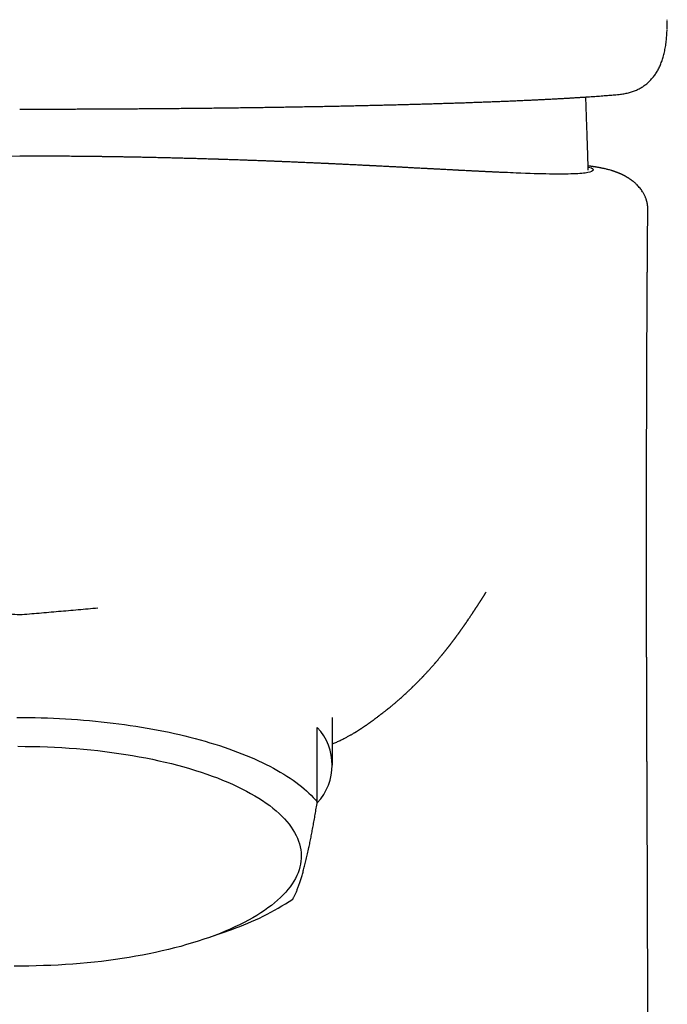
# Model space of a CAD drawing. Header units: millimetres. Extents: x 8 to 789, y 12 to 760.
# Tile 12 of 33: x 350 to 375, y 617 to 655. Entities that reach past the tile are written whole.
import ezdxf

# ---------------------------------------------------------------- set-up
doc = ezdxf.new("R2010")
doc.units = ezdxf.units.MM

msp = doc.modelspace()

# ---------------------------------------------------------------- linework, layer by layer
at = {"color": 7, "linetype": 'Continuous', "lineweight": 30}
for p, q in [((375.029, 654.934), (375.028, 654.968)), ((371.908, 651.881), (371.904, 652)), ((350.183, 649.722), (349.627, 649.719)), ((350.488, 649.721), (350.183, 649.722)), ((362.183, 626.339), (362.183, 628.172)), ((361.6, 624.923), (361.6, 627.783)), ((357.504, 619.739), (358.317, 620.032))]:
    msp.add_line(p, q, dxfattribs=at)
at = {"color": 7, "linetype": 'Continuous', "lineweight": 30, "flags": 128}
for points in [[(350.075, 628.168), (350.309, 628.168), (350.543, 628.166), (350.776, 628.162), (351.01, 628.157), (351.243, 628.15), (351.476, 628.141), (351.708, 628.13), (351.94, 628.117), (352.171, 628.103), (352.401, 628.087), (352.63, 628.069), (352.859, 628.05), (353.086, 628.029), (353.313, 628.006), (353.538, 627.981), (353.762, 627.955), (353.984, 627.926), (354.205, 627.897), (354.425, 627.865), (354.643, 627.832), (354.859, 627.797), (355.074, 627.761), (355.286, 627.723), (355.497, 627.683), (355.706, 627.642), (355.912, 627.599), (356.117, 627.555), (356.319, 627.509), (356.519, 627.461), (356.716, 627.412), (356.911, 627.362), (357.103, 627.31), (357.293, 627.256), (357.48, 627.201), (357.664, 627.145), (357.846, 627.087), (358.024, 627.028), (358.2, 626.968), (358.372, 626.906), (358.542, 626.843), (358.708, 626.779), (358.871, 626.713), (359.031, 626.647), (359.187, 626.579), (359.34, 626.51), (359.489, 626.439), (359.635, 626.368), (359.777, 626.295), (359.916, 626.222), (360.051, 626.147), (360.182, 626.071), (360.31, 625.995), (360.433, 625.917), (360.553, 625.839), (360.669, 625.759), (360.78, 625.679), (360.888, 625.598), (360.992, 625.516), (361.091, 625.433), (361.187, 625.35), (361.278, 625.266), (361.365, 625.181), (361.448, 625.095), (361.526, 625.009), (361.6, 624.923)], [(351.242, 627.041), (351.523, 627.029), (351.803, 627.014), (352.082, 626.996), (352.359, 626.975), (352.636, 626.951), (352.91, 626.925), (353.183, 626.895), (353.453, 626.863), (353.722, 626.828), (353.987, 626.791), (354.251, 626.751), (354.511, 626.708), (354.769, 626.662), (355.023, 626.614), (355.274, 626.563), (355.522, 626.51), (355.766, 626.454), (356.006, 626.395), (356.242, 626.335), (356.474, 626.271), (356.702, 626.206), (356.925, 626.138), (357.143, 626.068), (357.357, 625.996), (357.566, 625.921), (357.77, 625.845), (357.968, 625.766), (358.162, 625.685), (358.349, 625.603), (358.532, 625.518), (358.708, 625.432), (358.879, 625.344), (359.043, 625.254), (359.202, 625.163), (359.355, 625.07), (359.501, 624.975), (359.64, 624.879), (359.774, 624.782), (359.9, 624.683), (360.02, 624.583), (360.134, 624.482), (360.24, 624.379), (360.34, 624.276), (360.432, 624.172), (360.518, 624.066), (360.597, 623.96), (360.668, 623.853), (360.732, 623.746), (360.789, 623.637), (360.839, 623.529), (360.881, 623.42), (360.916, 623.31), (360.944, 623.2), (360.964, 623.09), (360.977, 622.979), (360.983, 622.869), (360.981, 622.758), (360.972, 622.648), (360.955, 622.538), (360.931, 622.428), (360.9, 622.318), (360.861, 622.208), (360.815, 622.099), (360.761, 621.991), (360.701, 621.883), (360.633, 621.776), (360.558, 621.669), (360.476, 621.564), (360.387, 621.459), (360.291, 621.355), (360.188, 621.252), (360.078, 621.15), (359.961, 621.05), (359.838, 620.95), (359.708, 620.852), (359.571, 620.755), (359.428, 620.66), (359.279, 620.566), (359.123, 620.474), (358.962, 620.383), (358.794, 620.294), (358.62, 620.207), (358.441, 620.122), (358.256, 620.038), (358.065, 619.957), (357.869, 619.877), (357.668, 619.799), (357.462, 619.724), (357.251, 619.651), (357.034, 619.579), (356.813, 619.51), (356.588, 619.444), (356.358, 619.379), (356.124, 619.317), (355.886, 619.258), (355.644, 619.201), (355.398, 619.146), (355.149, 619.094), (354.896, 619.045), (354.64, 618.998), (354.381, 618.953), (354.119, 618.912), (353.855, 618.873), (353.587, 618.837), (353.318, 618.803), (353.046, 618.773), (352.773, 618.745), (352.497, 618.72), (352.22, 618.697), (351.942, 618.678), (351.663, 618.661), (351.382, 618.648), (351.101, 618.637), (350.819, 618.629), (350.536, 618.624), (350.254, 618.622), (349.971, 618.622)], [(350.113, 627.061), (350.395, 627.06), (350.678, 627.057), (350.96, 627.05), (351.242, 627.041)]]:
    msp.add_lwpolyline(points, dxfattribs=at)
at = {"color": 7, "linetype": 'Continuous', "lineweight": 30}
for centre, radius, start, end in [((360.059, 626.339), 2.112, 316.7259, 43.1363), ((355.019, 629.631), 10.15, 288.9615, 303.7621)]:
    msp.add_arc(centre, radius, start, end, dxfattribs=at)
for points, knots in [([(375.009, 654.348), (375.012, 654.393), (375.018, 654.476), (375.022, 654.559), (375.023, 654.597)], [0, 0, 0, 0, 0.54423, 1, 1, 1, 1]), ([(375.024, 654.611), (375.025, 654.631), (375.027, 654.69), (375.029, 654.785), (375.03, 654.867), (375.029, 654.91), (375.029, 654.916)], [0, 0, 0, 0, 0.188573, 0.56382, 0.939549, 1, 1, 1, 1]), ([(373.184, 652.1), (373.215, 652.103), (373.276, 652.109), (373.366, 652.123), (373.453, 652.139), (373.536, 652.159), (373.617, 652.181), (373.696, 652.206), (373.773, 652.235), (373.846, 652.265), (373.918, 652.299), (373.987, 652.335), (374.053, 652.374), (374.117, 652.416), (374.179, 652.46), (374.239, 652.507), (374.296, 652.556), (374.352, 652.608), (374.404, 652.663), (374.455, 652.72), (374.504, 652.779), (374.55, 652.842), (374.595, 652.907), (374.637, 652.975), (374.677, 653.046), (374.715, 653.12), (374.752, 653.197), (374.785, 653.277), (374.817, 653.36), (374.846, 653.446), (374.873, 653.535), (374.898, 653.628), (374.921, 653.724), (374.942, 653.823), (374.96, 653.926), (374.976, 654.032), (374.99, 654.141), (375.001, 654.246), (375.007, 654.316), (375.009, 654.348)], [0, 0, 0, 0, 0.0292553, 0.0582232, 0.0866145, 0.1140575, 0.1414229, 0.1683117, 0.1947591, 0.2208087, 0.2465084, 0.2719093, 0.2970647, 0.3220288, 0.3468568, 0.3716038, 0.396325, 0.4210769, 0.4456748, 0.4703898, 0.4953528, 0.5205963, 0.5461499, 0.5720383, 0.5982803, 0.6248875, 0.6518623, 0.6791976, 0.7068755, 0.7348668, 0.7631536, 0.7922191, 0.8217379, 0.8516554, 0.8819073, 0.9124268, 0.9431489, 0.9740128, 1, 1, 1, 1]), ([(350.182, 651.535), (350.19, 651.535), (350.287, 651.535), (350.47, 651.535), (350.736, 651.535), (351.006, 651.535), (351.281, 651.536), (351.558, 651.536), (351.835, 651.537), (352.113, 651.538), (352.391, 651.538), (352.669, 651.539), (352.949, 651.541), (353.229, 651.542), (353.509, 651.543), (353.789, 651.545), (354.069, 651.546), (354.349, 651.548), (354.628, 651.55), (354.908, 651.552), (355.187, 651.554), (355.467, 651.556), (355.747, 651.558), (356.026, 651.561), (356.306, 651.563), (356.585, 651.566), (356.864, 651.569), (357.142, 651.572), (357.419, 651.575), (357.695, 651.578), (357.97, 651.581), (358.243, 651.585), (358.516, 651.588), (358.786, 651.592), (359.056, 651.595), (359.324, 651.599), (359.591, 651.603), (359.857, 651.607), (360.121, 651.611), (360.385, 651.616), (360.647, 651.62), (360.909, 651.624), (361.168, 651.629), (361.427, 651.634), (361.683, 651.638), (361.938, 651.643), (362.191, 651.648), (362.443, 651.653), (362.693, 651.659), (362.942, 651.664), (363.189, 651.669), (363.435, 651.675), (363.679, 651.681), (363.92, 651.686), (364.159, 651.692), (364.396, 651.698), (364.632, 651.704), (364.867, 651.71), (365.1, 651.716), (365.33, 651.723), (365.559, 651.729), (365.786, 651.736), (366.01, 651.742), (366.231, 651.749), (366.449, 651.756), (366.665, 651.762), (366.878, 651.769), (367.09, 651.776), (367.3, 651.783), (367.507, 651.791), (367.712, 651.798), (367.915, 651.805), (368.115, 651.813), (368.312, 651.82), (368.507, 651.828), (368.7, 651.836), (368.891, 651.843), (369.079, 651.851), (369.264, 651.859), (369.447, 651.867), (369.626, 651.875), (369.803, 651.883), (369.977, 651.892), (370.149, 651.9), (370.318, 651.908), (370.484, 651.917), (370.647, 651.925), (370.808, 651.934), (370.966, 651.943), (371.12, 651.951), (371.272, 651.96), (371.42, 651.969), (371.564, 651.978), (371.706, 651.987), (371.846, 651.996), (371.982, 652.005), (372.115, 652.014), (372.245, 652.023), (372.371, 652.032), (372.494, 652.041), (372.614, 652.051), (372.731, 652.06), (372.844, 652.069), (372.955, 652.079), (373.061, 652.088), (373.138, 652.095), (373.178, 652.099), (373.184, 652.1)], [0, 0, 0, 0, 0.0007774, 0.0097343, 0.0183869, 0.027491, 0.0367425, 0.0460117, 0.0553012, 0.064614, 0.0739526, 0.0833198, 0.0927243, 0.1021722, 0.1116295, 0.1210984, 0.1305811, 0.1400797, 0.1495963, 0.1591331, 0.1686924, 0.1782762, 0.1878868, 0.1975262, 0.2071967, 0.2169026, 0.226596, 0.2362948, 0.2460087, 0.2557299, 0.2654503, 0.2751606, 0.2848484, 0.2945328, 0.3042196, 0.3139066, 0.3235954, 0.333288, 0.3429867, 0.3526934, 0.3624416, 0.3721837, 0.3819218, 0.3916579, 0.401394, 0.4111317, 0.4208727, 0.430619, 0.4403728, 0.4501359, 0.4599104, 0.4696983, 0.4795027, 0.4892409, 0.4989788, 0.508748, 0.5185424, 0.5283563, 0.5381835, 0.548018, 0.5578536, 0.5676821, 0.5774973, 0.5872933, 0.5970638, 0.6068029, 0.6165227, 0.6263269, 0.6361251, 0.6459193, 0.6557115, 0.6655038, 0.6752977, 0.685095, 0.6948978, 0.7047081, 0.7145279, 0.7243593, 0.7342043, 0.7440678, 0.7538519, 0.7636372, 0.7734446, 0.7832691, 0.7931058, 0.8029499, 0.8127966, 0.82264, 0.8324748, 0.8422964, 0.8521003, 0.8618821, 0.8716377, 0.881373, 0.8911894, 0.9009817, 0.9107522, 0.9205035, 0.9302382, 0.9399589, 0.9496683, 0.9593693, 0.9690649, 0.9787582, 0.9884522, 0.9981495, 1, 1, 1, 1]), ([(371.995, 649.195), (371.993, 649.262), (371.986, 649.557), (371.969, 650.11), (371.941, 650.939), (371.92, 651.539), (371.908, 651.881)], [0, 0, 0, 0, 0.074948, 0.329637, 0.617712, 1, 1, 1, 1]), ([(368.849, 649.094), (368.843, 649.095), (368.823, 649.095), (368.787, 649.097), (368.736, 649.099), (368.677, 649.102), (368.608, 649.105), (368.543, 649.108), (368.488, 649.111), (368.45, 649.112), (368.421, 649.114), (368.398, 649.115), (368.377, 649.116), (368.356, 649.117), (368.327, 649.118), (368.292, 649.12), (368.25, 649.122), (368.206, 649.124), (368.151, 649.126), (368.094, 649.129), (368.034, 649.132), (367.975, 649.135), (367.92, 649.137), (367.871, 649.14), (367.829, 649.142), (367.789, 649.144), (367.753, 649.146), (367.724, 649.147), (367.702, 649.148), (367.684, 649.149), (367.668, 649.15), (367.647, 649.151), (367.619, 649.152), (367.583, 649.154), (367.543, 649.156), (367.499, 649.159), (367.446, 649.161), (367.382, 649.164), (367.307, 649.168), (367.221, 649.173), (367.145, 649.177), (367.081, 649.18), (367.038, 649.182), (367.001, 649.184), (366.969, 649.186), (366.943, 649.187), (366.919, 649.189), (366.89, 649.19), (366.854, 649.192), (366.809, 649.194), (366.759, 649.197), (366.705, 649.2), (366.629, 649.204), (366.531, 649.209), (366.427, 649.215), (366.34, 649.219), (366.274, 649.223), (366.208, 649.226), (366.15, 649.229), (366.103, 649.232), (366.067, 649.234), (366.04, 649.235), (366.015, 649.236), (365.989, 649.238), (365.959, 649.239), (365.923, 649.241), (365.881, 649.243), (365.835, 649.246), (365.785, 649.248), (365.718, 649.252), (365.634, 649.256), (365.539, 649.261), (365.453, 649.266), (365.376, 649.27), (365.297, 649.274), (365.219, 649.278), (365.146, 649.282), (365.082, 649.286), (365.027, 649.289), (364.984, 649.291), (364.953, 649.292), (364.929, 649.294), (364.904, 649.295), (364.873, 649.297), (364.835, 649.299), (364.791, 649.301), (364.744, 649.303), (364.698, 649.306), (364.639, 649.309), (364.569, 649.313), (364.489, 649.317), (364.416, 649.321), (364.348, 649.324), (364.282, 649.327), (364.211, 649.331), (364.134, 649.335), (364.062, 649.339), (363.998, 649.342), (363.944, 649.345), (363.887, 649.348), (363.831, 649.351), (363.781, 649.353), (363.741, 649.355), (363.708, 649.357), (363.677, 649.359), (363.641, 649.36), (363.597, 649.363), (363.544, 649.365), (363.479, 649.369), (363.404, 649.372), (363.32, 649.377), (363.231, 649.381), (363.14, 649.385), (363.046, 649.39), (362.951, 649.395), (362.852, 649.4), (362.76, 649.404), (362.675, 649.408), (362.596, 649.412), (362.517, 649.416), (362.437, 649.42), (362.361, 649.423), (362.287, 649.427), (362.219, 649.43), (362.158, 649.433), (362.109, 649.435), (362.073, 649.437), (362.048, 649.438), (362.028, 649.439), (362.004, 649.44), (361.976, 649.441), (361.942, 649.443), (361.856, 649.447), (361.754, 649.451), (361.637, 649.457), (361.556, 649.46), (361.477, 649.464), (361.4, 649.467), (361.321, 649.471), (361.23, 649.475), (361.125, 649.479), (361.005, 649.484), (360.874, 649.49), (360.755, 649.495), (360.65, 649.5), (360.563, 649.503), (360.477, 649.507), (360.398, 649.51), (360.33, 649.513), (360.271, 649.515), (360.223, 649.517), (360.184, 649.519), (360.147, 649.52), (360.107, 649.522), (360.059, 649.524), (360.004, 649.526), (359.912, 649.53), (359.784, 649.535), (359.626, 649.541), (359.473, 649.547), (359.332, 649.552), (359.196, 649.557), (359.06, 649.562), (358.912, 649.568), (358.767, 649.573), (358.625, 649.578), (358.49, 649.582), (358.369, 649.587), (358.263, 649.59), (358.175, 649.593), (358.091, 649.596), (358.013, 649.599), (357.943, 649.601), (357.881, 649.603), (357.828, 649.605), (357.785, 649.606), (357.749, 649.607), (357.722, 649.608), (357.694, 649.609), (357.662, 649.61), (357.619, 649.611), (357.571, 649.613), (357.518, 649.614), (357.446, 649.617), (357.351, 649.619), (357.238, 649.623), (357.123, 649.626), (357.007, 649.63), (356.886, 649.633), (356.744, 649.637), (356.579, 649.641), (356.386, 649.646), (356.18, 649.652), (355.959, 649.657), (355.723, 649.663), (355.473, 649.669), (355.242, 649.674), (355.031, 649.678), (354.845, 649.682), (354.66, 649.686), (354.481, 649.689), (354.314, 649.692), (354.162, 649.695), (354.026, 649.697), (353.905, 649.699), (353.795, 649.701), (353.696, 649.702), (353.615, 649.704), (353.547, 649.705), (353.493, 649.705), (353.444, 649.706), (353.399, 649.707), (353.355, 649.707), (353.304, 649.708), (353.243, 649.709), (353.169, 649.71), (353.082, 649.711), (352.981, 649.712), (352.868, 649.714), (352.746, 649.715), (352.619, 649.716), (352.426, 649.718), (352.168, 649.72), (351.844, 649.722), (351.596, 649.724), (351.424, 649.725), (351.33, 649.725), (351.241, 649.725), (351.159, 649.725), (351.087, 649.725), (351.024, 649.725), (350.969, 649.725), (350.923, 649.725), (350.885, 649.725), (350.857, 649.725), (350.837, 649.725), (350.814, 649.725), (350.779, 649.724), (350.731, 649.724), (350.675, 649.723), (350.607, 649.723), (350.544, 649.722), (350.503, 649.722), (350.488, 649.722)], [0, 0, 0, 0, 0.001984, 0.005715, 0.010062, 0.01503, 0.02062, 0.026835, 0.030479, 0.033504, 0.035797, 0.037593, 0.039446, 0.041377, 0.043386, 0.047162, 0.051189, 0.0555, 0.060301, 0.065638, 0.069897, 0.074451, 0.079301, 0.082299, 0.085401, 0.088437, 0.091029, 0.093198, 0.094891, 0.096168, 0.097423, 0.098729, 0.101441, 0.104351, 0.108071, 0.112081, 0.116565, 0.121528, 0.127047, 0.133129, 0.139779, 0.142949, 0.145922, 0.148492, 0.150657, 0.152419, 0.153976, 0.155763, 0.158677, 0.162073, 0.165953, 0.170212, 0.174497, 0.182907, 0.191322, 0.195613, 0.199912, 0.204121, 0.207812, 0.210937, 0.212995, 0.214704, 0.2161, 0.217754, 0.219864, 0.222431, 0.225456, 0.228937, 0.232593, 0.2362, 0.243148, 0.249924, 0.254723, 0.259443, 0.264088, 0.26866, 0.27289, 0.276603, 0.279799, 0.282477, 0.284053, 0.285373, 0.286741, 0.288639, 0.291073, 0.293984, 0.297037, 0.299979, 0.30281, 0.308215, 0.313163, 0.317655, 0.321692, 0.325483, 0.329583, 0.334025, 0.338809, 0.341744, 0.344795, 0.347962, 0.351218, 0.35406, 0.356294, 0.357921, 0.359498, 0.361574, 0.364156, 0.367245, 0.370842, 0.375455, 0.380486, 0.385589, 0.390759, 0.395998, 0.401308, 0.406689, 0.412144, 0.416266, 0.420429, 0.424635, 0.428884, 0.432983, 0.436659, 0.440446, 0.443642, 0.446248, 0.448264, 0.449279, 0.45024, 0.451491, 0.453035, 0.454874, 0.456987, 0.466891, 0.471447, 0.475861, 0.480133, 0.484263, 0.488414, 0.492876, 0.498546, 0.504665, 0.511235, 0.518261, 0.522481, 0.526851, 0.531204, 0.53509, 0.538486, 0.54139, 0.543805, 0.545587, 0.547262, 0.549323, 0.551777, 0.554624, 0.55773, 0.566114, 0.574171, 0.581904, 0.589323, 0.595403, 0.602031, 0.609211, 0.616946, 0.623084, 0.629532, 0.636292, 0.640422, 0.64466, 0.64874, 0.652419, 0.655759, 0.65868, 0.661184, 0.66327, 0.664937, 0.666187, 0.667229, 0.668815, 0.670864, 0.673271, 0.67577, 0.678348, 0.683639, 0.689234, 0.694486, 0.69998, 0.705715, 0.711731, 0.720087, 0.729064, 0.738664, 0.748891, 0.759747, 0.771232, 0.783349, 0.791607, 0.800136, 0.808833, 0.817048, 0.824667, 0.831688, 0.837761, 0.843303, 0.848315, 0.852795, 0.856746, 0.859509, 0.861967, 0.86419, 0.866178, 0.868013, 0.870252, 0.873003, 0.876267, 0.880236, 0.884768, 0.889864, 0.895476, 0.901181, 0.906883, 0.92138, 0.935864, 0.950346, 0.954615, 0.958885, 0.962947, 0.966603, 0.969853, 0.972697, 0.975138, 0.977178, 0.979015, 0.980354, 0.98105, 0.982059, 0.984001, 0.98656, 0.989713, 0.992906, 0.997533, 1, 1, 1, 1]), ([(371.992, 649.304), (371.998, 649.303), (372.191, 649.265), (372.215, 649.183), (372.052, 649.087), (371.489, 649.037), (370.543, 649.036), (369.631, 649.059), (368.936, 649.092), (368.786, 649.099)], [0, 0, 0, 0, 0.0062328, 0.1928832, 0.3847073, 0.5721832, 0.7585516, 0.9477493, 1, 1, 1, 1]), ([(374.283, 647.682), (374.283, 647.701), (374.283, 647.737), (374.28, 647.785), (374.276, 647.822), (374.271, 647.858), (374.266, 647.893), (374.259, 647.93), (374.252, 647.962), (374.245, 647.99), (374.238, 648.014), (374.231, 648.038), (374.223, 648.064), (374.213, 648.096), (374.199, 648.134), (374.18, 648.178), (374.158, 648.227), (374.132, 648.276), (374.106, 648.321), (374.075, 648.373), (374.035, 648.431), (373.983, 648.498), (373.928, 648.562), (373.88, 648.613), (373.838, 648.653), (373.805, 648.683), (373.773, 648.712), (373.743, 648.736), (373.719, 648.756), (373.699, 648.772), (373.681, 648.785), (373.664, 648.798), (373.643, 648.813), (373.619, 648.83), (373.595, 648.847), (373.572, 648.862), (373.549, 648.877), (373.525, 648.892), (373.503, 648.906), (373.483, 648.917), (373.466, 648.927), (373.449, 648.937), (373.432, 648.947), (373.413, 648.957), (373.393, 648.968), (373.371, 648.98), (373.348, 648.991), (373.328, 649.002), (373.311, 649.01), (373.297, 649.017), (373.286, 649.022), (373.276, 649.027), (373.265, 649.032), (373.25, 649.039), (373.229, 649.048), (373.205, 649.059), (373.177, 649.071), (373.15, 649.082), (373.126, 649.092), (373.104, 649.1), (373.086, 649.107), (373.067, 649.114), (373.047, 649.122), (373.026, 649.13), (373.004, 649.137), (372.985, 649.144), (372.97, 649.149), (372.957, 649.153), (372.943, 649.158), (372.928, 649.163), (372.909, 649.168), (372.869, 649.181), (372.815, 649.196), (372.75, 649.213), (372.692, 649.228), (372.633, 649.242), (372.577, 649.254), (372.532, 649.263), (372.495, 649.271), (372.465, 649.276), (372.436, 649.282), (372.406, 649.288), (372.376, 649.293), (372.344, 649.299), (372.308, 649.305), (372.272, 649.311), (372.236, 649.317), (372.202, 649.322), (372.17, 649.327), (372.141, 649.331), (372.114, 649.335), (372.088, 649.339), (372.057, 649.344), (372.025, 649.348), (372.001, 649.352), (371.991, 649.353)], [0, 0, 0, 0, 0.010136, 0.018453, 0.025008, 0.029847, 0.037178, 0.043716, 0.049476, 0.054475, 0.058724, 0.062432, 0.067069, 0.072926, 0.080356, 0.089089, 0.0991, 0.110133, 0.119999, 0.128187, 0.144172, 0.160577, 0.177421, 0.195017, 0.204794, 0.215432, 0.225757, 0.23455, 0.241833, 0.24763, 0.252195, 0.257609, 0.264092, 0.271634, 0.280289, 0.286411, 0.293831, 0.301961, 0.309168, 0.315365, 0.320713, 0.325668, 0.331998, 0.337627, 0.343494, 0.351082, 0.3604, 0.367028, 0.372832, 0.377745, 0.381771, 0.384915, 0.388045, 0.39361, 0.400944, 0.410035, 0.420333, 0.430322, 0.439885, 0.447964, 0.454921, 0.461422, 0.469259, 0.478505, 0.487468, 0.495118, 0.501461, 0.5065, 0.511109, 0.518163, 0.526376, 0.535699, 0.570761, 0.600094, 0.629137, 0.661772, 0.692139, 0.71974, 0.736122, 0.752353, 0.768408, 0.784288, 0.800126, 0.817288, 0.83613, 0.85665, 0.874593, 0.892217, 0.908538, 0.923558, 0.937277, 0.950253, 0.964178, 0.985067, 1, 1, 1, 1]), ([(374.281, 615.631), (374.281, 615.649), (374.281, 615.685), (374.281, 615.741), (374.281, 615.793), (374.281, 615.84), (374.281, 615.882), (374.281, 615.925), (374.281, 615.97), (374.281, 616.015), (374.281, 616.058), (374.281, 616.095), (374.281, 616.133), (374.281, 616.176), (374.281, 616.224), (374.281, 616.275), (374.281, 616.322), (374.281, 616.367), (374.281, 616.413), (374.281, 616.462), (374.281, 616.54), (374.281, 616.644), (374.281, 616.779), (374.281, 616.915), (374.28, 617.05), (374.28, 617.166), (374.28, 617.261), (374.28, 617.338), (374.28, 617.414), (374.28, 617.484), (374.28, 617.542), (374.28, 617.591), (374.28, 617.641), (374.28, 617.695), (374.28, 617.753), (374.279, 617.808), (374.279, 617.867), (374.279, 617.932), (374.279, 618.003), (374.279, 618.074), (374.279, 618.146), (374.279, 618.214), (374.279, 618.285), (374.279, 618.361), (374.278, 618.442), (374.278, 618.534), (374.278, 618.622), (374.278, 618.717), (374.278, 618.813), (374.277, 618.911), (374.277, 618.997), (374.277, 619.072), (374.277, 619.137), (374.277, 619.202), (374.277, 619.264), (374.276, 619.319), (374.276, 619.369), (374.276, 619.418), (374.276, 619.469), (374.276, 619.518), (374.276, 619.561), (374.276, 619.599), (374.276, 619.637), (374.276, 619.677), (374.275, 619.719), (374.275, 619.758), (374.275, 619.798), (374.275, 619.843), (374.275, 619.892), (374.275, 619.941), (374.275, 619.985), (374.275, 620.025), (374.275, 620.06), (374.274, 620.102), (374.274, 620.151), (374.274, 620.212), (374.274, 620.278), (374.274, 620.346), (374.274, 620.409), (374.273, 620.461), (374.273, 620.507), (374.273, 620.549), (374.273, 620.591), (374.273, 620.63), (374.273, 620.673), (374.273, 620.723), (374.272, 620.776), (374.272, 620.822), (374.272, 620.866), (374.272, 620.911), (374.272, 620.959), (374.272, 621.005), (374.272, 621.047), (374.271, 621.09), (374.271, 621.133), (374.271, 621.177), (374.271, 621.222), (374.271, 621.272), (374.271, 621.329), (374.27, 621.384), (374.27, 621.431), (374.27, 621.463), (374.27, 621.492), (374.27, 621.521), (374.27, 621.553), (374.27, 621.588), (374.27, 621.64), (374.269, 621.713), (374.269, 621.808), (374.269, 621.903), (374.268, 621.995), (374.268, 622.089), (374.268, 622.183), (374.267, 622.271), (374.267, 622.348), (374.267, 622.42), (374.266, 622.495), (374.266, 622.566), (374.266, 622.634), (374.266, 622.696), (374.265, 622.758), (374.265, 622.817), (374.265, 622.871), (374.265, 622.925), (374.265, 622.982), (374.264, 623.032), (374.264, 623.075), (374.264, 623.114), (374.264, 623.159), (374.264, 623.207), (374.264, 623.252), (374.263, 623.299), (374.263, 623.352), (374.263, 623.416), (374.263, 623.502), (374.262, 623.604), (374.262, 623.722), (374.261, 623.831), (374.261, 623.934), (374.26, 624.024), (374.26, 624.116), (374.26, 624.196), (374.259, 624.268), (374.259, 624.325), (374.259, 624.383), (374.259, 624.442), (374.258, 624.502), (374.258, 624.561), (374.258, 624.618), (374.258, 624.669), (374.258, 624.712), (374.257, 624.754), (374.257, 624.799), (374.257, 624.849), (374.257, 624.899), (374.257, 624.945), (374.257, 624.987), (374.256, 625.023), (374.256, 625.054), (374.256, 625.085), (374.256, 625.121), (374.256, 625.175), (374.255, 625.241), (374.255, 625.317), (374.255, 625.393), (374.255, 625.47), (374.254, 625.55), (374.254, 625.631), (374.254, 625.715), (374.253, 625.803), (374.253, 625.877), (374.253, 625.929), (374.253, 625.959), (374.253, 625.988), (374.252, 626.022), (374.252, 626.062), (374.252, 626.104), (374.252, 626.148), (374.252, 626.19), (374.252, 626.227), (374.251, 626.259), (374.251, 626.3), (374.251, 626.354), (374.251, 626.422), (374.251, 626.489), (374.25, 626.552), (374.25, 626.613), (374.25, 626.674), (374.25, 626.733), (374.249, 626.793), (374.249, 626.856), (374.249, 626.92), (374.249, 626.988), (374.248, 627.059), (374.248, 627.13), (374.248, 627.192), (374.248, 627.249), (374.248, 627.305), (374.247, 627.367), (374.247, 627.428), (374.247, 627.486), (374.247, 627.538), (374.247, 627.585), (374.246, 627.639), (374.246, 627.7), (374.246, 627.77), (374.246, 627.843), (374.245, 627.91), (374.245, 627.973), (374.245, 628.031), (374.245, 628.093), (374.245, 628.154), (374.244, 628.211), (374.244, 628.268), (374.244, 628.33), (374.244, 628.4), (374.244, 628.47), (374.243, 628.534), (374.243, 628.589), (374.243, 628.636), (374.243, 628.681), (374.243, 628.727), (374.243, 628.778), (374.243, 628.829), (374.242, 628.881), (374.242, 628.932), (374.242, 628.986), (374.242, 629.042), (374.242, 629.095), (374.242, 629.141), (374.242, 629.179), (374.242, 629.213), (374.241, 629.258), (374.241, 629.321), (374.241, 629.401), (374.241, 629.488), (374.241, 629.576), (374.24, 629.658), (374.24, 629.73), (374.24, 629.793), (374.24, 629.851), (374.24, 629.909), (374.24, 629.998), (374.239, 630.12), (374.239, 630.248), (374.239, 630.351), (374.239, 630.426), (374.238, 630.503), (374.238, 630.581), (374.238, 630.656), (374.238, 630.728), (374.238, 630.796), (374.238, 630.867), (374.237, 630.944), (374.237, 631.026), (374.237, 631.106), (374.237, 631.182), (374.237, 631.25), (374.237, 631.305), (374.237, 631.345), (374.237, 631.377), (374.237, 631.411), (374.237, 631.453), (374.237, 631.504), (374.236, 631.56), (374.236, 631.616), (374.236, 631.669), (374.236, 631.721), (374.236, 631.768), (374.236, 631.81), (374.236, 631.846), (374.236, 631.878), (374.236, 631.915), (374.236, 631.965), (374.236, 632.03), (374.236, 632.104), (374.236, 632.174), (374.235, 632.238), (374.235, 632.295), (374.235, 632.352), (374.235, 632.406), (374.235, 632.452), (374.235, 632.489), (374.235, 632.524), (374.235, 632.565), (374.235, 632.615), (374.235, 632.673), (374.235, 632.73), (374.235, 632.786), (374.235, 632.839), (374.235, 632.895), (374.235, 632.956), (374.235, 633.017), (374.234, 633.073), (374.234, 633.118), (374.234, 633.154), (374.234, 633.184), (374.234, 633.215), (374.234, 633.263), (374.234, 633.329), (374.234, 633.414), (374.234, 633.506), (374.234, 633.592), (374.234, 633.666), (374.234, 633.724), (374.234, 633.778), (374.234, 633.832), (374.234, 633.894), (374.234, 633.961), (374.234, 634.032), (374.234, 634.105), (374.234, 634.179), (374.234, 634.251), (374.234, 634.317), (374.234, 634.375), (374.234, 634.428), (374.234, 634.484), (374.234, 634.546), (374.234, 634.614), (374.234, 634.685), (374.234, 634.756), (374.234, 634.826), (374.234, 634.893), (374.234, 634.953), (374.234, 635.006), (374.234, 635.055), (374.234, 635.113), (374.234, 635.184), (374.234, 635.27), (374.234, 635.361), (374.234, 635.455), (374.234, 635.544), (374.234, 635.623), (374.234, 635.692), (374.234, 635.759), (374.234, 635.832), (374.234, 635.911), (374.234, 635.994), (374.234, 636.08), (374.234, 636.157), (374.234, 636.222), (374.234, 636.273), (374.234, 636.319), (374.234, 636.364), (374.234, 636.413), (374.234, 636.466), (374.234, 636.524), (374.234, 636.583), (374.234, 636.644), (374.234, 636.706), (374.234, 636.771), (374.235, 636.835), (374.235, 636.893), (374.235, 636.94), (374.235, 636.977), (374.235, 637.011), (374.235, 637.048), (374.235, 637.093), (374.235, 637.146), (374.235, 637.207), (374.235, 637.272), (374.235, 637.343), (374.235, 637.407), (374.235, 637.462), (374.235, 637.506), (374.235, 637.546), (374.235, 637.578), (374.235, 637.602), (374.235, 637.624), (374.236, 637.649), (374.236, 637.683), (374.236, 637.726), (374.236, 637.782), (374.236, 637.849), (374.236, 637.924), (374.236, 638.004), (374.236, 638.084), (374.236, 638.174), (374.236, 638.274), (374.237, 638.382), (374.237, 638.483), (374.237, 638.577), (374.237, 638.667), (374.237, 638.758), (374.238, 638.839), (374.238, 638.91), (374.238, 638.97), (374.238, 639.028), (374.238, 639.078), (374.238, 639.116), (374.238, 639.142), (374.238, 639.163), (374.238, 639.185), (374.238, 639.213), (374.238, 639.245), (374.239, 639.283), (374.239, 639.326), (374.239, 639.385), (374.239, 639.464), (374.239, 639.565), (374.239, 639.677), (374.24, 639.8), (374.24, 639.922), (374.24, 640.043), (374.241, 640.161), (374.241, 640.285), (374.241, 640.415), (374.242, 640.522), (374.242, 640.601), (374.242, 640.645), (374.242, 640.678), (374.242, 640.701), (374.242, 640.72), (374.242, 640.738), (374.243, 640.759), (374.243, 640.79), (374.243, 640.833), (374.243, 640.888), (374.243, 640.952), (374.244, 641.055), (374.244, 641.192), (374.245, 641.358), (374.245, 641.52), (374.246, 641.68), (374.246, 641.838), (374.247, 641.993), (374.248, 642.146), (374.248, 642.266), (374.248, 642.351), (374.249, 642.399), (374.249, 642.44), (374.249, 642.477), (374.249, 642.515), (374.249, 642.56), (374.25, 642.614), (374.25, 642.676), (374.25, 642.805), (374.251, 643.002), (374.252, 643.21), (374.253, 643.368), (374.254, 643.472), (374.254, 643.577), (374.255, 643.683), (374.255, 643.787), (374.256, 643.889), (374.256, 643.986), (374.257, 644.076), (374.257, 644.152), (374.258, 644.214), (374.258, 644.26), (374.258, 644.294), (374.258, 644.319), (374.258, 644.339), (374.258, 644.361), (374.259, 644.385), (374.259, 644.417), (374.259, 644.462), (374.259, 644.523), (374.26, 644.601), (374.26, 644.693), (374.261, 644.798), (374.262, 644.917), (374.263, 645.048), (374.263, 645.19), (374.264, 645.342), (374.266, 645.507), (374.267, 645.684), (374.268, 645.874), (374.27, 646.076), (374.271, 646.298), (374.273, 646.541), (374.275, 646.805), (374.277, 647.085), (374.28, 647.379), (374.282, 647.579), (374.283, 647.682)], [0, 0, 0, 0, 0.001742, 0.003458, 0.005176, 0.006671, 0.007895, 0.009167, 0.010607, 0.012126, 0.013432, 0.01455, 0.015662, 0.016979, 0.018519, 0.020209, 0.021679, 0.02295, 0.024395, 0.026037, 0.027543, 0.031659, 0.03576, 0.040133, 0.044366, 0.048417, 0.051025, 0.053216, 0.055611, 0.0581, 0.05977, 0.061099, 0.06261, 0.064444, 0.066154, 0.06805, 0.069617, 0.071631, 0.074138, 0.076308, 0.078271, 0.080784, 0.082736, 0.08487, 0.087905, 0.090353, 0.093455, 0.096083, 0.099286, 0.102381, 0.105311, 0.107293, 0.109356, 0.111439, 0.11337, 0.115131, 0.11658, 0.118106, 0.119714, 0.121332, 0.122695, 0.123722, 0.124872, 0.126191, 0.127547, 0.128769, 0.129852, 0.131286, 0.132914, 0.134478, 0.135863, 0.137069, 0.138146, 0.139186, 0.14096, 0.142795, 0.144839, 0.147119, 0.149131, 0.150768, 0.152009, 0.15341, 0.154714, 0.15589, 0.157063, 0.158789, 0.160557, 0.161958, 0.163134, 0.164617, 0.166228, 0.167629, 0.168875, 0.170199, 0.171592, 0.172965, 0.174312, 0.175797, 0.1776, 0.179695, 0.180944, 0.181919, 0.182719, 0.183623, 0.18465, 0.185762, 0.186837, 0.189525, 0.192603, 0.195707, 0.198372, 0.201248, 0.204522, 0.207094, 0.209478, 0.211736, 0.213899, 0.216468, 0.21839, 0.220197, 0.222286, 0.224189, 0.225676, 0.227398, 0.229234, 0.230994, 0.232037, 0.233257, 0.234664, 0.236249, 0.237709, 0.238908, 0.240632, 0.242643, 0.24493, 0.248701, 0.252174, 0.255928, 0.258914, 0.261848, 0.264309, 0.267544, 0.269293, 0.271008, 0.272901, 0.274749, 0.276519, 0.278503, 0.280251, 0.281887, 0.283216, 0.284335, 0.285749, 0.287495, 0.288939, 0.290464, 0.291805, 0.292894, 0.293762, 0.294716, 0.295832, 0.297108, 0.299751, 0.301995, 0.304247, 0.306837, 0.309185, 0.311802, 0.314323, 0.31705, 0.32011, 0.321165, 0.321988, 0.322839, 0.32391, 0.325182, 0.32655, 0.327911, 0.32927, 0.330441, 0.331414, 0.332281, 0.334206, 0.336521, 0.338629, 0.340481, 0.342403, 0.344362, 0.346122, 0.347933, 0.350003, 0.351969, 0.353978, 0.356316, 0.358656, 0.360601, 0.362138, 0.363947, 0.365896, 0.367881, 0.369697, 0.371286, 0.372726, 0.374147, 0.376338, 0.378439, 0.380707, 0.383113, 0.384748, 0.386526, 0.388548, 0.390549, 0.392253, 0.393893, 0.395877, 0.398104, 0.400418, 0.402441, 0.404064, 0.40552, 0.406885, 0.408275, 0.409844, 0.411591, 0.413081, 0.414672, 0.416366, 0.418162, 0.419897, 0.421323, 0.422473, 0.423444, 0.424518, 0.426736, 0.429279, 0.432013, 0.434934, 0.437474, 0.439722, 0.441644, 0.443361, 0.445154, 0.447033, 0.45169, 0.456645, 0.45896, 0.461322, 0.463721, 0.466156, 0.468563, 0.470793, 0.472838, 0.474948, 0.477453, 0.480085, 0.482588, 0.484965, 0.48715, 0.489, 0.490052, 0.49095, 0.491944, 0.493258, 0.49489, 0.496711, 0.498465, 0.500143, 0.501747, 0.503264, 0.504588, 0.505695, 0.506593, 0.507559, 0.509221, 0.511269, 0.513647, 0.516078, 0.517855, 0.519641, 0.521434, 0.523182, 0.524634, 0.525761, 0.526632, 0.52797, 0.529539, 0.531339, 0.53339, 0.534913, 0.536559, 0.538329, 0.540222, 0.542231, 0.544045, 0.545427, 0.54649, 0.547358, 0.548315, 0.549372, 0.551808, 0.554492, 0.557376, 0.560414, 0.562539, 0.564326, 0.565849, 0.567524, 0.569454, 0.571593, 0.573815, 0.576093, 0.578427, 0.580771, 0.582844, 0.584597, 0.586144, 0.587878, 0.589831, 0.591978, 0.5942, 0.596482, 0.598627, 0.600775, 0.602684, 0.604323, 0.605737, 0.607269, 0.609707, 0.612451, 0.615303, 0.618247, 0.62118, 0.623648, 0.625654, 0.627639, 0.629923, 0.632442, 0.635051, 0.637743, 0.640467, 0.642282, 0.643849, 0.645194, 0.646591, 0.648116, 0.649769, 0.651553, 0.653472, 0.655311, 0.657259, 0.659316, 0.661431, 0.663253, 0.664716, 0.665821, 0.666742, 0.667871, 0.669275, 0.670955, 0.672868, 0.674924, 0.67712, 0.679456, 0.680892, 0.682345, 0.683593, 0.684592, 0.685342, 0.685848, 0.686644, 0.687688, 0.688981, 0.690752, 0.692844, 0.695256, 0.69783, 0.700318, 0.702716, 0.706307, 0.709678, 0.712831, 0.71572, 0.718486, 0.721317, 0.724218, 0.726079, 0.727967, 0.72987, 0.731469, 0.732631, 0.733412, 0.73394, 0.734629, 0.73548, 0.736494, 0.73767, 0.739009, 0.740511, 0.74325, 0.746404, 0.749919, 0.753751, 0.7579, 0.761382, 0.765059, 0.76893, 0.772995, 0.77725, 0.778965, 0.780339, 0.781374, 0.78207, 0.78254, 0.7831, 0.783772, 0.784554, 0.786006, 0.787731, 0.789728, 0.791983, 0.797375, 0.802554, 0.807521, 0.812608, 0.817497, 0.822331, 0.827122, 0.831852, 0.833567, 0.835059, 0.836328, 0.837377, 0.838516, 0.839921, 0.84161, 0.843583, 0.845768, 0.853778, 0.862058, 0.865266, 0.868514, 0.871802, 0.875131, 0.878442, 0.881479, 0.884721, 0.887525, 0.889891, 0.891819, 0.893311, 0.89422, 0.894952, 0.895644, 0.896182, 0.896936, 0.897929, 0.899162, 0.901178, 0.903619, 0.906486, 0.909777, 0.913491, 0.917629, 0.921999, 0.926758, 0.931905, 0.93744, 0.943361, 0.949668, 0.95636, 0.964165, 0.972433, 0.981162, 0.990352, 1, 1, 1, 1]), ([(367.69, 632.377), (367.691, 632.379), (367.694, 632.384), (367.701, 632.394), (367.711, 632.409), (367.722, 632.426), (367.736, 632.447), (367.752, 632.471), (367.769, 632.497), (367.783, 632.518), (367.793, 632.534), (367.801, 632.546), (367.811, 632.562), (367.823, 632.579), (367.835, 632.598), (367.846, 632.616), (367.855, 632.629), (367.862, 632.64), (367.868, 632.65), (367.876, 632.662), (367.885, 632.676), (367.896, 632.693), (367.907, 632.711), (367.918, 632.728), (367.928, 632.744), (367.937, 632.758), (367.947, 632.773), (367.956, 632.788), (367.967, 632.805), (367.979, 632.824), (367.992, 632.844), (368.004, 632.863), (368.014, 632.879), (368.022, 632.892), (368.028, 632.903), (368.035, 632.912), (368.04, 632.922), (368.046, 632.931), (368.052, 632.941), (368.058, 632.95), (368.063, 632.958), (368.067, 632.965), (368.071, 632.971), (368.073, 632.975), (368.075, 632.977), (368.075, 632.977), (368.075, 632.977)], [0, 0, 0, 0, 0.021372, 0.072759, 0.11931, 0.161048, 0.206472, 0.251793, 0.297032, 0.338447, 0.355648, 0.373881, 0.394636, 0.417937, 0.442362, 0.463384, 0.480661, 0.491592, 0.503068, 0.517316, 0.534343, 0.554157, 0.575644, 0.595718, 0.613908, 0.630211, 0.64716, 0.664046, 0.682912, 0.703765, 0.726558, 0.747977, 0.763878, 0.777275, 0.788163, 0.79788, 0.809525, 0.827958, 0.850078, 0.875942, 0.900973, 0.928276, 0.953354, 0.975134, 0.993618, 1, 1, 1, 1]), ([(350.183, 632.106), (349.936, 632.127), (349.439, 632.168), (348.692, 632.233), (347.938, 632.299), (347.435, 632.345), (347.183, 632.369)], [0, 0, 0, 0, 0.247186, 0.496534, 0.747606, 1, 1, 1, 1]), ([(353.183, 632.369), (352.931, 632.345), (352.428, 632.299), (351.675, 632.233), (350.927, 632.168), (350.43, 632.127), (350.183, 632.106)], [0, 0, 0, 0, 0.252394, 0.503466, 0.752814, 1, 1, 1, 1]), ([(362.183, 627.154), (362.203, 627.162), (362.247, 627.182), (362.312, 627.212), (362.38, 627.243), (362.449, 627.275), (362.518, 627.307), (362.587, 627.341), (362.652, 627.373), (362.71, 627.403), (362.764, 627.432), (362.813, 627.459), (362.859, 627.484), (362.9, 627.508), (362.94, 627.53), (362.977, 627.552), (363.011, 627.572), (363.04, 627.59), (363.064, 627.604), (363.082, 627.616), (363.097, 627.625), (363.107, 627.631), (363.12, 627.639), (363.135, 627.648), (363.152, 627.659), (363.17, 627.671), (363.188, 627.682), (363.204, 627.692), (363.222, 627.704), (363.241, 627.716), (363.262, 627.73), (363.283, 627.743), (363.304, 627.757), (363.326, 627.772), (363.351, 627.789), (363.377, 627.806), (363.4, 627.822), (363.42, 627.836), (363.44, 627.849), (363.461, 627.864), (363.484, 627.88), (363.509, 627.898), (363.536, 627.917), (363.564, 627.936), (363.591, 627.955), (363.616, 627.973), (363.64, 627.99), (363.666, 628.009), (363.692, 628.027), (363.715, 628.045), (363.741, 628.063), (363.767, 628.082), (363.796, 628.104), (363.822, 628.123), (363.848, 628.142), (363.876, 628.163), (363.908, 628.187), (363.939, 628.211), (363.968, 628.232), (363.993, 628.251), (364.018, 628.271), (364.043, 628.29), (364.066, 628.307), (364.083, 628.321), (364.096, 628.33), (364.108, 628.34), (364.124, 628.352), (364.149, 628.372), (364.186, 628.401), (364.234, 628.439), (364.293, 628.486), (364.361, 628.542), (364.439, 628.606), (364.526, 628.678), (364.617, 628.755), (364.706, 628.832), (364.789, 628.905), (364.864, 628.972), (364.932, 629.034), (364.994, 629.09), (365.049, 629.141), (365.097, 629.186), (365.138, 629.225), (365.172, 629.257), (365.2, 629.283), (365.224, 629.307), (365.247, 629.329), (365.272, 629.353), (365.3, 629.381), (365.336, 629.416), (365.38, 629.459), (365.431, 629.511), (365.485, 629.566), (365.53, 629.612), (365.567, 629.65), (365.596, 629.679), (365.62, 629.704), (365.641, 629.727), (365.662, 629.749), (365.683, 629.771), (365.706, 629.795), (365.73, 629.821), (365.758, 629.851), (365.789, 629.884), (365.821, 629.919), (365.856, 629.958), (365.892, 629.996), (365.927, 630.035), (365.962, 630.075), (365.997, 630.115), (366.03, 630.151), (366.057, 630.182), (366.08, 630.208), (366.099, 630.231), (366.117, 630.252), (366.136, 630.273), (366.154, 630.294), (366.17, 630.313), (366.184, 630.33), (366.201, 630.349), (366.221, 630.373), (366.245, 630.401), (366.268, 630.429), (366.291, 630.456), (366.317, 630.487), (366.343, 630.519), (366.368, 630.549), (366.386, 630.571), (366.401, 630.59), (366.414, 630.605), (366.428, 630.623), (366.444, 630.642), (366.459, 630.662), (366.474, 630.679), (366.486, 630.695), (366.497, 630.709), (366.508, 630.722), (366.519, 630.735), (366.53, 630.749), (366.542, 630.764), (366.553, 630.779), (366.564, 630.792), (366.572, 630.803), (366.579, 630.812), (366.586, 630.82), (366.593, 630.829), (366.602, 630.841), (366.612, 630.854), (366.624, 630.869), (366.635, 630.884), (366.647, 630.899), (366.658, 630.913), (366.668, 630.926), (366.678, 630.939), (366.688, 630.952), (366.7, 630.967), (366.712, 630.982), (366.726, 631), (366.741, 631.021), (366.757, 631.042), (366.772, 631.062), (366.783, 631.076), (366.791, 631.087), (366.797, 631.095), (366.804, 631.104), (366.812, 631.114), (366.822, 631.127), (366.832, 631.141), (366.842, 631.155), (366.851, 631.167), (366.859, 631.177), (366.866, 631.186), (366.872, 631.195), (366.88, 631.206), (366.889, 631.218), (366.899, 631.231), (366.909, 631.245), (366.92, 631.259), (366.929, 631.272), (366.937, 631.283), (366.945, 631.294), (366.955, 631.307), (366.966, 631.323), (366.979, 631.34), (366.993, 631.36), (367.008, 631.379), (367.021, 631.399), (367.034, 631.416), (367.045, 631.431), (367.055, 631.445), (367.064, 631.457), (367.072, 631.469), (367.08, 631.48), (367.087, 631.49), (367.095, 631.501), (367.104, 631.513), (367.114, 631.527), (367.125, 631.543), (367.137, 631.56), (367.149, 631.577), (367.16, 631.593), (367.172, 631.61), (367.183, 631.625), (367.193, 631.639), (367.201, 631.651), (367.209, 631.663), (367.217, 631.674), (367.225, 631.686), (367.234, 631.698), (367.243, 631.712), (367.253, 631.726), (367.265, 631.743), (367.276, 631.759), (367.288, 631.776), (367.299, 631.792), (367.313, 631.812), (367.329, 631.835), (367.346, 631.862), (367.373, 631.901), (367.408, 631.952), (367.444, 632.005), (367.472, 632.047), (367.493, 632.079), (367.513, 632.109), (367.532, 632.137), (367.55, 632.164), (367.564, 632.185), (367.575, 632.202), (367.583, 632.215), (367.592, 632.229), (367.602, 632.243), (367.611, 632.257), (367.621, 632.272), (367.632, 632.288), (367.643, 632.306), (367.654, 632.323), (367.664, 632.339), (367.672, 632.351), (367.679, 632.36), (367.684, 632.368), (367.688, 632.374), (367.691, 632.379), (367.694, 632.384), (367.696, 632.387), (367.697, 632.389), (367.699, 632.391), (367.7, 632.392), (367.7, 632.393), (367.7, 632.393), (367.701, 632.394), (367.701, 632.394), (367.701, 632.394), (367.701, 632.394), (367.701, 632.394)], [0, 0, 0, 0, 0.003645, 0.00825, 0.013301, 0.018837, 0.024886, 0.031466, 0.03859, 0.044919, 0.051006, 0.056701, 0.062008, 0.066926, 0.071458, 0.076303, 0.080613, 0.084389, 0.087634, 0.090348, 0.092534, 0.094305, 0.096382, 0.099033, 0.102166, 0.105316, 0.108325, 0.110911, 0.113446, 0.116499, 0.119267, 0.122283, 0.125043, 0.127458, 0.130545, 0.133102, 0.135156, 0.13644, 0.137698, 0.138988, 0.140354, 0.141836, 0.143457, 0.145209, 0.147197, 0.149817, 0.152767, 0.155673, 0.1585, 0.161124, 0.163525, 0.166859, 0.169891, 0.172721, 0.174796, 0.177334, 0.180319, 0.18351, 0.185586, 0.187714, 0.189897, 0.192124, 0.194059, 0.195472, 0.196478, 0.197134, 0.198244, 0.199672, 0.202099, 0.205141, 0.208807, 0.213101, 0.218025, 0.22358, 0.229641, 0.235409, 0.24075, 0.245672, 0.250186, 0.254304, 0.258042, 0.261421, 0.264471, 0.267122, 0.269446, 0.271411, 0.27334, 0.27561, 0.278223, 0.281164, 0.285664, 0.290686, 0.296107, 0.301486, 0.305065, 0.308176, 0.31082, 0.313117, 0.315463, 0.317889, 0.320428, 0.323538, 0.327012, 0.330881, 0.335148, 0.339558, 0.344614, 0.349276, 0.354337, 0.359656, 0.364491, 0.368718, 0.372302, 0.374933, 0.37784, 0.381022, 0.384043, 0.386624, 0.388832, 0.391364, 0.394955, 0.399173, 0.403914, 0.409111, 0.414204, 0.419089, 0.422656, 0.42573, 0.428308, 0.430617, 0.433435, 0.436828, 0.440053, 0.443005, 0.445622, 0.447906, 0.450284, 0.452424, 0.454805, 0.457425, 0.460022, 0.462261, 0.46414, 0.465661, 0.466926, 0.468523, 0.470541, 0.472933, 0.475731, 0.478539, 0.481047, 0.483855, 0.486159, 0.488399, 0.490885, 0.493617, 0.496595, 0.499756, 0.50408, 0.508343, 0.512157, 0.515356, 0.516991, 0.518434, 0.520169, 0.522359, 0.525005, 0.528076, 0.530833, 0.533259, 0.535353, 0.537114, 0.538913, 0.541094, 0.543656, 0.546599, 0.549709, 0.552447, 0.555428, 0.557727, 0.559836, 0.563025, 0.566575, 0.570516, 0.574978, 0.579977, 0.584267, 0.588368, 0.592034, 0.595265, 0.598068, 0.60084, 0.603526, 0.606127, 0.60871, 0.611794, 0.615487, 0.619527, 0.623995, 0.628425, 0.63277, 0.636895, 0.641424, 0.64525, 0.64846, 0.651592, 0.65489, 0.658204, 0.661579, 0.665401, 0.669738, 0.674552, 0.679478, 0.684427, 0.689386, 0.694231, 0.702724, 0.71079, 0.718802, 0.740224, 0.76159, 0.774283, 0.786565, 0.798014, 0.809607, 0.821266, 0.832557, 0.838683, 0.84529, 0.852421, 0.860078, 0.86826, 0.876969, 0.886119, 0.898352, 0.909978, 0.920997, 0.931409, 0.938892, 0.946, 0.952718, 0.959048, 0.964991, 0.970888, 0.975455, 0.980146, 0.984998, 0.990246, 0.992317, 0.99445, 0.996643, 0.998897, 1, 1, 1, 1]), ([(360.66, 621.193), (360.67, 621.211), (360.696, 621.259), (360.737, 621.343), (360.785, 621.449), (360.834, 621.565), (360.882, 621.693), (360.93, 621.832), (360.979, 621.982), (361.028, 622.144), (361.077, 622.321), (361.127, 622.511), (361.177, 622.717), (361.228, 622.936), (361.275, 623.153), (361.319, 623.363), (361.359, 623.565), (361.4, 623.774), (361.44, 623.991), (361.48, 624.214), (361.52, 624.444), (361.56, 624.68), (361.587, 624.842), (361.6, 624.923)], [0, 0, 0, 0, 0.032291, 0.083608, 0.134981, 0.186354, 0.237879, 0.289404, 0.340725, 0.392054, 0.443374, 0.49655, 0.549823, 0.603096, 0.656465, 0.69924, 0.742059, 0.784879, 0.827825, 0.870772, 0.913837, 0.956903, 1, 1, 1, 1])]:
    msp.add_open_spline(points, degree=3, knots=knots, dxfattribs=at)

doc.saveas('drawing.dxf')
